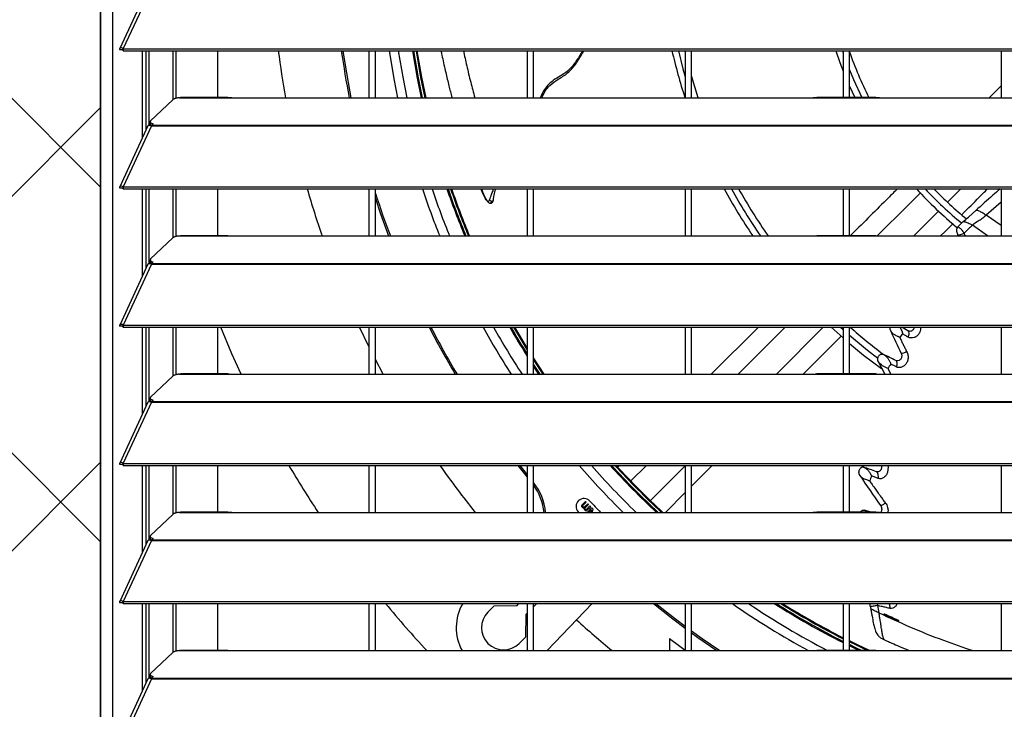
# Model space of a CAD drawing. Header units: millimetres. Extents: x 0 to 39025, y -31299 to 8400.
# Tile 141 of 206: x 6578 to 6890, y 6716 to 6934. Entities that reach past the tile are written whole.
import ezdxf

# ---------------------------------------------------------------- set-up
doc = ezdxf.new("R2010")
doc.units = ezdxf.units.MM
doc.layers.add('ODMIKI funkcionalni', color=253, linetype='Continuous')
doc.layers.add('ODMIKI varnostni', color=252, linetype='Continuous')

# ---------------------------------------------------------------- blocks, each defined once
blk = doc.blocks.new('Adapt 2 S (spredaj)')
at = {"linetype": 'Continuous', "lineweight": 25}
for p, q in [((0, 16.6), (0, 885.35)), ((3.9, 16.6), (3.9, 886.03)), ((14.94, 477.2), (6.04, 457.91)), ((16.11, 477.21), (7.19, 457.89)), ((6.87, 457.52), (6.11, 457.52)), ((7.19, 457.89), (7.21, 457.88)), ((7.19, 457.24), (7.19, 457.89)), ((7.19, 457.24), (7.21, 457.23)), ((7.21, 457.88), (1142.79, 457.88)), ((7.21, 457.23), (7.21, 457.88)), ((7.21, 457.23), (1142.79, 457.23)), ((13.29, 429.86), (13.29, 457.23)), ((14.38, 432.24), (14.38, 457.23)), ((15.34, 433.64), (15.34, 457.23)), ((23.01, 441.85), (23.01, 457.23)), ((23.96, 442.2), (23.96, 457.23)), ((37, 457.23), (37, 442.43)), ((85, 442.35), (85, 457.23)), ((87, 442.35), (87, 457.23)), ((135, 457.23), (135, 442.35)), ((137, 442.35), (137, 457.23)), ((185, 457.23), (185, 442.35)), ((187, 442.35), (187, 457.23)), ((234.78, 457.23), (235, 456.59)), ((235, 457.23), (235, 442.43)), ((237, 442.43), (237, 457.23)), ((285, 457.23), (285, 442.35)), ((189.15, 442.35), (187, 449.27)), ((237, 446.03), (238.67, 442.43)), ((285, 446.17), (281.16, 442.35)), ((22.84, 441.73), (15.84, 435.08)), ((25, 442.35), (25.28, 442.4)), ((25, 442.35), (42, 442.35)), ((40.31, 442.43), (25.28, 442.43)), ((42, 442.35), (225, 442.35)), ((225, 442.35), (247, 442.35)), ((245.31, 442.43), (226.65, 442.43)), ((247, 442.35), (818, 442.35)), ((14.94, 433.45), (6.04, 414.16)), ((16.11, 433.46), (7.19, 414.14)), ((15.62, 433.64), (15.79, 433.81)), ((15.7, 434.8), (15.7, 434.04)), ((16.11, 433.47), (16.11, 433.46)), ((16.11, 433.46), (16.21, 433.46)), ((16.19, 433.46), (16.21, 433.49)), ((16.21, 433.68), (16.67, 434.11)), ((16.21, 433.68), (1133.33, 433.68)), ((16.21, 433.46), (16.21, 433.68)), ((16.21, 433.46), (1133.33, 433.46)), ((6.87, 413.77), (6.11, 413.77)), ((7.19, 414.14), (7.21, 414.13)), ((7.19, 413.49), (7.19, 414.14)), ((7.19, 413.49), (7.21, 413.48)), ((7.21, 414.13), (1142.79, 414.13)), ((7.21, 413.48), (7.21, 414.13)), ((7.21, 413.48), (1142.79, 413.48)), ((13.29, 386.11), (13.29, 413.48)), ((14.38, 388.49), (14.38, 413.48)), ((15.34, 389.89), (15.34, 413.48)), ((23.01, 398.1), (23.01, 413.48)), ((23.96, 398.45), (23.96, 413.48)), ((37, 413.48), (37, 398.68)), ((85, 398.6), (85, 413.48)), ((87, 398.6), (87, 413.48)), ((135, 413.48), (135, 398.6)), ((137, 398.6), (137, 413.48)), ((185, 413.48), (185, 398.6)), ((187, 398.6), (187, 413.48)), ((235, 413.48), (235, 398.68)), ((237, 398.68), (237, 413.48)), ((272.19, 413.48), (268.06, 409.34)), ((285, 413.48), (285, 398.6)), ((124.27, 410.05), (124.12, 409.56)), ((285, 409.35), (280.22, 405.16)), ((265.19, 406.45), (257.37, 398.6)), ((277.03, 406.68), (274.8, 404.66)), ((285, 401.88), (280.22, 405.16)), ((280.71, 398.6), (275.89, 401.99)), ((271.41, 398.6), (271.27, 398.97)), ((273.65, 398.6), (273.3, 399.48)), ((22.84, 397.98), (15.84, 391.33)), ((25, 398.6), (25.28, 398.65)), ((25, 398.6), (42, 398.6)), ((40.31, 398.68), (25.28, 398.68)), ((42, 398.6), (225, 398.6)), ((225, 398.6), (247, 398.6)), ((245.31, 398.68), (226.65, 398.68)), ((247, 398.6), (818, 398.6)), ((14.94, 389.7), (6.04, 370.41)), ((16.11, 389.71), (7.19, 370.39)), ((15.62, 389.89), (15.79, 390.06)), ((15.7, 391.05), (15.7, 390.29)), ((16.11, 389.72), (16.11, 389.71)), ((16.11, 389.71), (16.21, 389.71)), ((16.19, 389.71), (16.21, 389.74)), ((16.21, 389.93), (16.67, 390.36)), ((16.21, 389.93), (1133.33, 389.93)), ((16.21, 389.71), (16.21, 389.93)), ((16.21, 389.71), (1133.33, 389.71)), ((6.87, 370.02), (6.11, 370.02)), ((7.19, 369.74), (7.19, 370.39)), ((7.19, 370.39), (7.21, 370.38)), ((7.19, 369.74), (7.21, 369.73)), ((7.21, 369.73), (7.21, 370.38)), ((7.21, 370.38), (1142.79, 370.38)), ((7.21, 369.73), (1142.79, 369.73)), ((13.29, 342.36), (13.29, 369.73)), ((14.38, 344.74), (14.38, 369.73)), ((15.34, 346.14), (15.34, 369.73)), ((23.01, 354.35), (23.01, 369.73)), ((23.96, 354.7), (23.96, 369.73)), ((37, 369.73), (37, 354.93)), ((85, 363.41), (81.92, 369.73)), ((85, 354.85), (85, 369.73)), ((87, 354.85), (87, 369.73)), ((135, 362.62), (130.73, 369.73)), ((135, 363.18), (131.07, 369.73)), ((135, 369.73), (135, 354.85)), ((137, 354.85), (137, 369.73)), ((185, 369.73), (185, 354.85)), ((187, 354.85), (187, 369.73)), ((208.16, 369.73), (193.22, 354.85)), ((216.66, 369.73), (201.72, 354.85)), ((213.86, 354.85), (228.69, 369.73)), ((231.22, 369.73), (235, 366.31)), ((234.17, 369.73), (235, 368.99)), ((235, 369.73), (235, 354.93)), ((237, 354.93), (237, 369.73)), ((255.51, 368.57), (253.52, 369.73)), ((255.84, 368.44), (255.58, 368.51)), ((285, 369.73), (285, 354.85)), ((222.33, 354.85), (234.34, 366.9)), ((89.47, 354.85), (87, 359.49)), ((140.39, 354.85), (137, 360)), ((140.04, 354.85), (137, 359.46)), ((246.12, 358.82), (248.14, 354.85)), ((139.12, 354.85), (137, 358.06)), ((138.71, 354.85), (137, 357.43)), ((249.13, 356.6), (250.06, 354.85)), ((22.84, 354.23), (15.84, 347.58)), ((25, 354.85), (25.28, 354.9)), ((25, 354.85), (42, 354.85)), ((40.31, 354.93), (25.28, 354.93)), ((42, 354.85), (225, 354.85)), ((225, 354.85), (247, 354.85)), ((245.31, 354.93), (226.65, 354.93)), ((247, 354.85), (818, 354.85)), ((14.94, 345.95), (6.04, 326.66)), ((16.11, 345.96), (7.19, 326.64)), ((15.62, 346.14), (15.79, 346.31)), ((15.7, 347.3), (15.7, 346.54)), ((16.11, 345.97), (16.11, 345.96)), ((16.11, 345.96), (16.21, 345.96)), ((16.19, 345.96), (16.21, 345.99)), ((16.21, 346.18), (16.67, 346.61)), ((16.21, 346.18), (1133.33, 346.18)), ((16.21, 345.96), (16.21, 346.18)), ((16.21, 345.96), (1133.33, 345.96)), ((6.87, 326.27), (6.11, 326.27)), ((7.19, 326.64), (7.21, 326.63)), ((7.19, 325.99), (7.19, 326.64)), ((7.19, 325.99), (7.21, 325.98)), ((7.21, 326.63), (1142.79, 326.63)), ((7.21, 325.98), (7.21, 326.63)), ((7.21, 325.98), (1142.79, 325.98)), ((13.29, 298.61), (13.29, 325.98)), ((14.38, 300.99), (14.38, 325.98)), ((15.34, 302.39), (15.34, 325.98)), ((23.01, 310.6), (23.01, 325.98)), ((23.96, 310.95), (23.96, 325.98)), ((37, 325.98), (37, 311.18)), ((85, 311.1), (85, 325.98)), ((87, 311.1), (87, 325.98)), ((132, 325.98), (135, 322.22)), ((132.64, 325.98), (135, 323.02)), ((135, 325.98), (135, 311.1)), ((137, 311.1), (137, 325.98)), ((164.25, 325.98), (163.68, 325.42)), ((172.75, 325.98), (167.79, 321.05)), ((174, 314.84), (185, 325.88)), ((185, 325.98), (185, 311.1)), ((187, 311.1), (187, 325.98)), ((187, 319.39), (193.57, 325.98)), ((235, 325.98), (235, 311.18)), ((237, 311.18), (237, 325.98)), ((285, 325.98), (285, 311.1)), ((178.74, 311.1), (185, 317.38)), ((152.39, 313.5), (152.24, 313.19)), ((152.24, 313.19), (152.24, 313.01)), ((152.24, 313.01), (152.32, 312.83)), ((152.32, 312.83), (152.5, 312.65)), ((153.49, 314.57), (152.39, 313.5)), ((152.5, 312.65), (152.67, 312.56)), ((152.55, 313.05), (152.56, 313.14)), ((152.59, 312.92), (152.55, 313.05)), ((152.56, 313.14), (152.6, 313.28)), ((152.72, 312.79), (152.59, 312.92)), ((152.6, 313.28), (153.71, 314.34)), ((152.67, 312.56), (152.94, 312.56)), ((152.86, 312.74), (152.72, 312.79)), ((152.95, 312.74), (152.86, 312.74)), ((152.94, 312.56), (152.93, 312.29)), ((152.93, 312.29), (153.02, 312.11)), ((153.08, 312.78), (152.95, 312.74)), ((153.02, 312.11), (153.19, 311.93)), ((154.18, 313.85), (153.08, 312.78)), ((153.19, 311.93), (153.37, 311.84)), ((153.25, 312.42), (153.3, 312.56)), ((153.25, 312.34), (153.25, 312.42)), ((153.29, 312.2), (153.25, 312.34)), ((153.38, 312.11), (153.29, 312.2)), ((153.3, 312.56), (154.4, 313.62)), ((153.37, 311.84), (153.55, 311.84)), ((153.55, 312.02), (153.38, 312.11)), ((153.55, 311.84), (153.41, 311.71)), ((153.41, 311.71), (153.63, 311.48)), ((153.71, 314.34), (153.49, 314.57)), ((153.73, 312.02), (153.55, 312.02)), ((153.63, 311.48), (155.1, 312.9)), ((154.88, 313.13), (153.73, 312.02)), ((155.44, 312.54), (153.95, 311.1)), ((154.4, 313.62), (154.18, 313.85)), ((154.49, 311.1), (155.38, 311.96)), ((155.1, 312.9), (154.88, 313.13)), ((155.38, 311.96), (155.16, 311.1)), ((155.83, 312.14), (155.44, 312.54)), ((155.55, 311.1), (155.83, 312.14)), ((243.81, 311.18), (241.75, 311.82)), ((22.84, 310.48), (15.84, 303.83)), ((25, 311.1), (25.28, 311.15)), ((25, 311.1), (42, 311.1)), ((40.31, 311.18), (25.28, 311.18)), ((42, 311.1), (225, 311.1)), ((151.15, 311.29), (151.32, 311.1)), ((225, 311.1), (247, 311.1)), ((245.31, 311.18), (226.65, 311.18)), ((247, 311.1), (818, 311.1)), ((15.62, 302.39), (15.79, 302.56)), ((15.7, 303.55), (15.7, 302.79)), ((16.21, 302.43), (16.67, 302.86)), ((16.21, 302.43), (1133.33, 302.43)), ((16.21, 302.21), (16.21, 302.43)), ((14.94, 302.2), (6.04, 282.91)), ((16.11, 302.21), (7.19, 282.89)), ((16.11, 302.22), (16.11, 302.21)), ((16.11, 302.21), (16.21, 302.21)), ((16.19, 302.21), (16.21, 302.24)), ((16.21, 302.21), (1133.33, 302.21)), ((6.87, 282.52), (6.11, 282.52)), ((7.19, 282.24), (7.19, 282.89)), ((7.19, 282.89), (7.21, 282.88)), ((7.19, 282.24), (7.21, 282.23)), ((7.21, 282.23), (7.21, 282.88)), ((7.21, 282.88), (1142.79, 282.88)), ((7.21, 282.23), (1142.79, 282.23)), ((13.29, 254.86), (13.29, 282.23)), ((14.38, 257.24), (14.38, 282.23)), ((15.34, 258.64), (15.34, 282.23)), ((23.01, 266.85), (23.01, 282.23)), ((23.96, 267.2), (23.96, 282.23)), ((37, 282.23), (37, 267.43)), ((85, 267.35), (85, 282.23)), ((87, 267.35), (87, 282.23)), ((122.58, 279.53), (124.58, 281.53)), ((124.58, 281.53), (131.78, 281.65)), ((131.78, 281.65), (132.36, 282.23)), ((135, 282.23), (135, 267.35)), ((137, 267.35), (137, 282.23)), ((138.01, 282.23), (137, 281.22)), ((155.55, 282.23), (141.36, 267.35)), ((185, 282.23), (185, 267.35)), ((187, 267.35), (187, 282.23)), ((235, 282.23), (235, 267.43)), ((237, 267.43), (237, 282.23)), ((245.81, 282.23), (245.91, 281.61)), ((285, 282.23), (285, 267.35)), ((134.6, 278.83), (134.48, 271.63)), ((135, 279.22), (134.6, 278.83)), ((248.05, 278.76), (247.94, 278.64)), ((248.15, 278.85), (248.08, 278.91)), ((134.48, 271.63), (132.48, 269.63)), ((179.99, 271.14), (180.05, 267.35)), ((22.84, 266.73), (15.84, 260.08)), ((25, 267.35), (25.28, 267.4)), ((25, 267.35), (42, 267.35)), ((40.31, 267.43), (25.28, 267.43)), ((42, 267.35), (225, 267.35)), ((225, 267.35), (247, 267.35)), ((245.31, 267.43), (226.65, 267.43)), ((247, 267.35), (818, 267.35)), ((15.62, 258.64), (15.79, 258.81)), ((15.7, 259.8), (15.7, 259.04)), ((16.21, 258.68), (16.67, 259.11)), ((16.21, 258.68), (1133.33, 258.68)), ((16.21, 258.46), (16.21, 258.68)), ((14.94, 258.45), (6.04, 239.16)), ((16.11, 258.46), (7.19, 239.14)), ((16.11, 258.47), (16.11, 258.46)), ((16.11, 258.46), (16.21, 258.46)), ((16.19, 258.46), (16.21, 258.49)), ((16.21, 258.46), (1133.33, 258.46))]:
    blk.add_line(p, q, dxfattribs=at)
at = {"linetype": 'Continuous', "lineweight": 25, "flags": 128}
for points in [[(76.69, 457.23), (77.37, 452.65), (79.2, 442.35), (79.2, 442.35)], [(94.06, 442.35), (92.98, 447.79), (91.39, 457.23)], [(97.02, 442.35), (95.83, 448.32), (94.32, 457.23)], [(101.56, 442.35), (100.3, 448.59), (98.82, 457.23)], [(101.91, 442.35), (100.63, 448.65), (99.16, 457.23)], [(102.69, 442.35), (101.38, 448.79), (99.94, 457.23)], [(102.99, 442.35), (101.67, 448.85), (100.23, 457.23)], [(182.87, 457.23), (184.29, 451.55), (185, 448.99)], [(185, 456.93), (184.96, 457.09), (184.93, 457.23)], [(232.67, 457.23), (233.98, 453.48), (235, 450.81)], [(237, 451.19), (238.27, 448.13), (240.9, 442.43)], [(15.84, 435.08), (15.74, 434.95), (15.7, 434.82), (15.72, 434.69), (15.79, 434.56), (15.93, 434.44), (16.13, 434.32), (16.37, 434.21), (16.67, 434.11)], [(259.5, 412.34), (259.33, 412.17), (253.52, 406.39), (247.78, 400.67), (245.75, 398.66)], [(268.06, 409.34), (268.62, 409.89), (272.19, 413.48)], [(87, 410.45), (88.61, 405.64), (91.16, 398.6)], [(257.38, 398.6), (257.62, 398.85), (262.98, 404.22), (265.19, 406.45)], [(265.84, 398.6), (267.25, 400.02), (269.79, 402.56)], [(15.84, 391.33), (15.74, 391.2), (15.7, 391.07), (15.72, 390.94), (15.79, 390.81), (15.93, 390.69), (16.13, 390.57), (16.37, 390.46), (16.67, 390.36)], [(44.48, 354.85), (41.57, 361.32), (38.02, 369.73)], [(237, 367.22), (242.72, 362.47), (245.95, 359.96)], [(237, 364.59), (241.48, 360.9), (247.12, 356.6)], [(15.84, 347.58), (15.74, 347.45), (15.7, 347.32), (15.72, 347.19), (15.79, 347.06), (15.93, 346.94), (16.13, 346.82), (16.37, 346.71), (16.67, 346.61)], [(15.84, 303.83), (15.74, 303.7), (15.7, 303.57), (15.72, 303.44), (15.79, 303.31), (15.93, 303.19), (16.13, 303.07), (16.37, 302.96), (16.67, 302.86)], [(174.95, 282.23), (181.12, 277.36), (185, 274.43)], [(175.74, 282.23), (181.94, 277.36), (185, 275.06)], [(179.99, 271.14), (183.27, 268.71), (185, 267.46)], [(187, 273.59), (190.37, 271.17), (195.94, 267.35)], [(187, 272.97), (189.01, 271.52), (195.04, 267.35)], [(243.31, 267.43), (239.51, 269.22), (237, 270.44)], [(242.61, 267.43), (239.38, 268.96), (237, 270.12)], [(240.81, 267.43), (239.05, 268.27), (237, 269.27)], [(240.02, 267.43), (238.9, 267.96), (237, 268.89)], [(15.84, 260.08), (15.74, 259.95), (15.7, 259.82), (15.72, 259.69), (15.79, 259.56), (15.93, 259.44), (16.13, 259.32), (16.37, 259.21), (16.67, 259.11)]]:
    blk.add_lwpolyline(points, dxfattribs=at)
at = {"linetype": 'Continuous', "lineweight": 25}
for centre, radius, start, end in [((348.5, 495.55), 294.78, 187.4687, 190.3974), ((348.5, 495.55), 275, 188.0092, 191.1545), ((348.5, 495.55), 172, 192.8717, 198.0172), ((348.5, 495.55), 118, 199.1059, 206.7555), ((16.41, 434.23), 0.743, 194.938, 255.8416), ((348.5, 495.55), 294.78, 196.1648, 199.2015), ((348.5, 495.55), 274.5, 197.7038, 200.6824), ((348.5, 495.55), 259.95, 198.4034, 201.8984), ((348.5, 495.55), 257.05, 198.6184, 202.1583), ((348.5, 495.55), 252.6, 198.9585, 202.5695), ((348.5, 495.55), 252.26, 198.985, 202.6015), ((348.5, 495.55), 251.5, 199.0448, 202.674), ((348.5, 495.55), 251.21, 199.0678, 202.7018), ((348.5, 495.55), 172, 208.4981, 214.3095), ((348.5, 495.55), 170, 208.8647, 214.7707), ((348.5, 495.55), 168, 209.2414, 215.2457), ((348.5, 495.55), 122, 222.2739, 230.6506), ((348.5, 495.55), 120, 223.1481, 230.7258), ((348.5, 495.55), 118, 224.0653, 230.8867), ((16.41, 390.48), 0.743, 194.938, 255.8416), ((348.5, 495.55), 275, 207.2268, 210.7729), ((348.5, 495.55), 274.5, 207.2805, 210.8351), ((348.5, 495.55), 259.95, 208.9476, 212.7699), ((348.5, 495.55), 257.05, 209.3055, 213.1866), ((348.5, 495.55), 252.6, 209.873, 212.3066), ((348.5, 495.55), 252.26, 209.9173, 212.1845), ((348.5, 495.55), 168, 228.493, 233.0995), ((16.41, 346.73), 0.743, 194.938, 255.8416), ((348.5, 495.55), 335, 210.4089, 213.408), ((348.5, 495.55), 294.78, 215.1161, 218.7355), ((348.5, 495.55), 259.95, 220.7163, 225.2), ((348.5, 495.55), 257.05, 221.2745, 225.8542), ((348.5, 495.55), 252.6, 222.1657, 226.903), ((348.5, 495.55), 252.26, 222.2355, 226.9854), ((348.5, 495.55), 251.5, 222.3937, 227.1723), ((348.5, 495.55), 251.21, 222.4545, 227.2442), ((122.92, 309.35), 18, 5.5862, 38.5507), ((122.92, 309.35), 17.5, 5.7464, 36.4475), ((152.98, 312.99), 2.5, 43.0355, 223.0355), ((348.5, 495.55), 265, 223.0355, 224.11), ((16.41, 302.98), 0.743, 194.938, 255.8416), ((348.5, 495.55), 335, 219.551, 222.937), ((127.53, 274.58), 15, 149.3161, 208.8123), ((348.5, 495.55), 259.95, 235.1467, 241.387), ((348.5, 495.55), 257.05, 236.0853, 242.5566), ((348.5, 495.55), 252.6, 237.6155, 243.2998), ((348.5, 495.55), 252.26, 237.7372, 243.2611), ((348.5, 495.55), 251.5, 238.014, 243.1733), ((348.5, 495.55), 251.21, 238.1208, 243.1396), ((127.53, 274.58), 7, 135, 315), ((348.5, 495.55), 294.78, 227.8332, 230.7274), ((16.41, 259.23), 0.743, 194.938, 255.8416)]:
    blk.add_arc(centre, radius, start, end, dxfattribs=at)
for points, knots in [([(7.19, 457.89), (7, 458), (6.81, 458.07), (6.47, 458.13), (6.33, 458.12), (6.11, 458.02), (6.04, 457.94), (6, 457.75), (6.03, 457.63), (6.11, 457.52)], [0, 0, 0, 0, 0.25, 0.25, 0.5, 0.5, 0.75, 0.75, 1, 1, 1, 1]), ([(7.19, 457.24), (7.11, 457.33), (7.04, 457.41), (6.91, 457.51), (6.85, 457.55), (6.78, 457.58), (6.76, 457.58), (6.78, 457.56), (6.81, 457.54), (6.87, 457.52)], [0, 0, 0, 0, 0.25, 0.25, 0.5, 0.5, 0.75, 0.75, 1, 1, 1, 1]), ([(107.73, 457.23), (107.82, 456.78), (108.23, 454.67), (109.03, 451.14), (110.05, 446.81), (110.77, 443.95), (111.15, 442.52), (111.2, 442.35)], [0, 0, 0, 0, 0.091957, 0.422531, 0.711036, 0.965011, 1, 1, 1, 1]), ([(114.83, 457.23), (115.17, 455.65), (115.89, 452.32), (117.07, 447.35), (117.99, 443.99), (118.43, 442.35)], [0, 0, 0, 0, 0.318765, 0.669053, 1, 1, 1, 1]), ([(152.52, 457.23), (152.23, 456.73), (151.37, 455.26), (149.93, 452.98), (147.86, 450.75), (145.51, 449.23), (143.41, 448), (141.7, 446.6), (140.4, 444.95), (139.62, 443.47), (139.25, 442.55), (139.16, 442.35)], [0, 0, 0, 0, 0.086932, 0.251725, 0.398282, 0.531571, 0.660698, 0.754075, 0.854682, 0.967523, 1, 1, 1, 1]), ([(139.6, 442.35), (139.94, 443.06), (140.62, 444.48), (142.31, 446.56), (144.88, 448.28), (147.98, 450.09), (150.49, 452.99), (151.96, 455.51), (152.8, 456.93), (152.98, 457.23)], [0, 0, 0, 0, 0.115709, 0.231553, 0.390003, 0.56712, 0.755354, 0.948176, 1, 1, 1, 1]), ([(25, 442.35), (24.95, 442.35), (24.85, 442.34), (24.7, 442.32), (24.56, 442.31), (24.42, 442.29), (24.21, 442.26), (23.95, 442.21), (23.65, 442.13), (23.39, 442.05), (23.18, 441.96), (23.03, 441.88), (22.92, 441.81), (22.87, 441.76), (22.84, 441.73)], [0, 0, 0, 0, 0.05012, 0.100056, 0.149941, 0.199906, 0.250083, 0.374963, 0.500023, 0.624903, 0.749964, 0.833371, 0.916513, 1, 1, 1, 1]), ([(40.31, 442.41), (40.48, 442.41), (41, 442.41), (41.6, 442.37), (42, 442.35)], [0, 0, 0, 0, 0.333156, 1, 1, 1, 1]), ([(225, 442.35), (225.39, 442.37), (225.98, 442.41), (226.48, 442.41), (226.65, 442.41)], [0, 0, 0, 0, 0.650514, 1, 1, 1, 1]), ([(245.31, 442.41), (245.48, 442.41), (246, 442.41), (246.6, 442.37), (247, 442.35)], [0, 0, 0, 0, 0.333156, 1, 1, 1, 1]), ([(14.96, 433.44), (15.01, 433.51), (15.1, 433.67), (15.54, 433.72), (15.92, 433.55), (16.11, 433.47)], [0, 0, 0, 0, 0.280914, 0.640457, 1, 1, 1, 1]), ([(7.19, 414.14), (7, 414.25), (6.81, 414.32), (6.47, 414.38), (6.33, 414.37), (6.11, 414.27), (6.04, 414.19), (6, 414), (6.03, 413.88), (6.11, 413.77)], [0, 0, 0, 0, 0.25, 0.25, 0.5, 0.5, 0.75, 0.75, 1, 1, 1, 1]), ([(7.19, 413.49), (7.11, 413.58), (7.04, 413.66), (6.91, 413.76), (6.85, 413.8), (6.78, 413.83), (6.76, 413.83), (6.78, 413.81), (6.81, 413.79), (6.87, 413.77)], [0, 0, 0, 0, 0.25, 0.25, 0.5, 0.5, 0.75, 0.75, 1, 1, 1, 1]), ([(123.1, 410.03), (123.03, 409.86), (122.92, 409.63), (122.71, 409.52), (122.55, 409.54), (122.38, 409.63), (122.12, 409.87), (121.79, 410.37), (121.38, 411.17), (120.91, 412.23), (120.61, 413.03), (120.43, 413.48)], [0, 0, 0, 0, 0.132169, 0.190426, 0.246312, 0.302042, 0.35951, 0.484599, 0.628089, 0.788138, 1, 1, 1, 1]), ([(120.49, 413.48), (120.64, 413.1), (121.03, 412.1), (121.69, 410.65), (122.39, 409.58), (122.94, 409.07), (123.18, 408.99), (123.29, 408.95)], [0, 0, 0, 0, 0.2045689, 0.5244955, 0.7894311, 0.9010186, 1, 1, 1, 1]), ([(123.1, 410.03), (123.2, 410.29), (123.39, 410.84), (123.76, 411.84), (124.09, 412.72), (124.31, 413.33), (124.37, 413.48)], [0, 0, 0, 0, 0.2646645, 0.5395794, 0.8804423, 1, 1, 1, 1]), ([(124.29, 410.15), (124.35, 410.47), (124.5, 411.31), (124.76, 412.46), (124.99, 413.31), (125.04, 413.48)], [0, 0, 0, 0, 0.333155, 0.867446, 1, 1, 1, 1]), ([(252.15, 413.48), (251.2, 412.55), (248.34, 409.7), (243.56, 404.93), (239.54, 400.94), (237.44, 398.85), (237.27, 398.68)], [0, 0, 0, 0, 0.190192, 0.576556, 0.965793, 1, 1, 1, 1]), ([(272.6, 405.39), (272.7, 405.49), (274.51, 407.31), (277.2, 410.01), (279.78, 412.61), (280.66, 413.48)], [0, 0, 0, 0, 0.036054, 0.674592, 1, 1, 1, 1]), ([(284.64, 413.48), (283.88, 412.82), (281.31, 410.58), (278.78, 408.27), (277, 406.64)], [0, 0, 0, 0, 0.29644, 1, 1, 1, 1]), ([(123.71, 409.54), (123.61, 409.55), (123.5, 409.59), (123.29, 409.76), (123.19, 409.88), (123.1, 410.03)], [0, 0, 0, 0, 0.5, 0.5, 1, 1, 1, 1]), ([(123.31, 408.95), (123.39, 408.94), (123.56, 408.94), (123.8, 409.04), (124.02, 409.27), (124.11, 409.5), (124.16, 409.64)], [0, 0, 0, 0, 0.197378, 0.410996, 0.671259, 1, 1, 1, 1]), ([(123.71, 409.54), (123.65, 409.35), (123.57, 409.07), (123.41, 408.94), (123.34, 408.96), (123.31, 408.96)], [0, 0, 0, 0, 0.604216, 0.867227, 1, 1, 1, 1]), ([(275.89, 401.99), (276.47, 402.59), (277.26, 403.08), (278.45, 403.82), (278.85, 404.06), (279.58, 404.58), (279.92, 404.86), (280.22, 405.16)], [0, 0, 0, 0, 0.5, 0.5, 0.75, 0.75, 1, 1, 1, 1]), ([(280.22, 405.16), (280.06, 405.28), (279.74, 405.51), (279.17, 405.86), (278.6, 406.18), (278.04, 406.45), (277.55, 406.64), (277.19, 406.71), (277.02, 406.7), (277, 406.65), (277, 406.64)], [0, 0, 0, 0, 0.159625, 0.31396, 0.4601, 0.596562, 0.726227, 0.854599, 0.988074, 1, 1, 1, 1]), ([(273.04, 403.18), (273.58, 403.63), (274.2, 404.15), (274.83, 404.69), (274.9, 404.75)], [0, 0, 0, 0, 0.8784, 1, 1, 1, 1]), ([(273.04, 403.18), (273.5, 403.12), (274.02, 402.97), (275.02, 402.55), (275.5, 402.28), (275.89, 401.99)], [0, 0, 0, 0, 0.5, 0.5, 1, 1, 1, 1]), ([(275.89, 401.99), (275.6, 401.72), (275.03, 401.17), (274.17, 400.34), (273.59, 399.77), (273.3, 399.48)], [0, 0, 0, 0, 0.327319, 0.660644, 1, 1, 1, 1]), ([(271.3, 401.44), (271.28, 401.41), (271.22, 401.35), (271.15, 401.26), (271.08, 401.16), (271.03, 401.07), (270.98, 400.98), (270.94, 400.89), (270.91, 400.8), (270.89, 400.71), (270.87, 400.63), (270.86, 400.55), (270.85, 400.47), (270.85, 400.4), (270.85, 400.33), (270.85, 400.27), (270.86, 400.21), (270.86, 400.16), (270.87, 400.11), (270.88, 400.07), (270.89, 400.03), (270.89, 400), (270.9, 399.96), (270.91, 399.93), (270.94, 399.88), (270.96, 399.81), (271, 399.7), (271.06, 399.53), (271.15, 399.28), (271.23, 399.08), (271.27, 398.97)], [0, 0, 0, 0, 0.046593, 0.090552, 0.132049, 0.171264, 0.208382, 0.243579, 0.277009, 0.308788, 0.338996, 0.367687, 0.394888, 0.420609, 0.444846, 0.467584, 0.488799, 0.508464, 0.526547, 0.543013, 0.557828, 0.570958, 0.582371, 0.597313, 0.614025, 0.638909, 0.681893, 0.753532, 0.86023, 1, 1, 1, 1]), ([(271.27, 398.97), (271.45, 398.93), (271.79, 398.96), (272.55, 399.15), (272.97, 399.31), (273.3, 399.48)], [0, 0, 0, 0, 0.5, 0.5, 1, 1, 1, 1]), ([(273.3, 399.48), (273.28, 399.51), (273.23, 399.59), (273.14, 399.72), (273, 399.91), (272.83, 400.16), (272.6, 400.45), (272.34, 400.73), (272.08, 400.96), (271.87, 401.13), (271.67, 401.26), (271.48, 401.36), (271.36, 401.41), (271.3, 401.44)], [0, 0, 0, 0, 0.039368, 0.102577, 0.18839, 0.295653, 0.423657, 0.572471, 0.677713, 0.7728, 0.857648, 0.933217, 1, 1, 1, 1]), ([(25, 398.6), (24.95, 398.6), (24.85, 398.59), (24.7, 398.57), (24.56, 398.56), (24.42, 398.54), (24.21, 398.51), (23.95, 398.46), (23.65, 398.38), (23.39, 398.3), (23.18, 398.21), (23.03, 398.13), (22.92, 398.06), (22.87, 398.01), (22.84, 397.98)], [0, 0, 0, 0, 0.05012, 0.100056, 0.149941, 0.199906, 0.250083, 0.374963, 0.500023, 0.624903, 0.749964, 0.833371, 0.916513, 1, 1, 1, 1]), ([(40.31, 398.66), (40.48, 398.66), (41, 398.66), (41.6, 398.62), (42, 398.6)], [0, 0, 0, 0, 0.333156, 1, 1, 1, 1]), ([(225, 398.6), (225.39, 398.62), (225.98, 398.66), (226.48, 398.66), (226.65, 398.66)], [0, 0, 0, 0, 0.650514, 1, 1, 1, 1]), ([(245.31, 398.66), (245.48, 398.66), (246, 398.66), (246.6, 398.62), (247, 398.6)], [0, 0, 0, 0, 0.333156, 1, 1, 1, 1]), ([(14.96, 389.69), (15.01, 389.76), (15.1, 389.92), (15.54, 389.97), (15.92, 389.8), (16.11, 389.72)], [0, 0, 0, 0, 0.280914, 0.640457, 1, 1, 1, 1]), ([(7.19, 370.39), (7, 370.5), (6.81, 370.57), (6.47, 370.63), (6.33, 370.62), (6.11, 370.52), (6.04, 370.44), (6, 370.25), (6.03, 370.13), (6.11, 370.02)], [0, 0, 0, 0, 0.25, 0.25, 0.5, 0.5, 0.75, 0.75, 1, 1, 1, 1]), ([(7.19, 369.74), (7.11, 369.83), (7.04, 369.91), (6.91, 370.01), (6.85, 370.05), (6.78, 370.08), (6.76, 370.08), (6.78, 370.06), (6.81, 370.04), (6.87, 370.02)], [0, 0, 0, 0, 0.25, 0.25, 0.5, 0.5, 0.75, 0.75, 1, 1, 1, 1]), ([(250.05, 368.56), (250, 368.7), (249.9, 368.99), (249.88, 369.41), (249.95, 369.65), (249.98, 369.73)], [0, 0, 0, 0, 0.3855601, 0.7749455, 1, 1, 1, 1]), ([(252.9, 366.51), (252.86, 366.53), (252.77, 366.57), (252.63, 366.64), (252.47, 366.71), (252.31, 366.79), (251.99, 366.93), (251.65, 367.09), (251.25, 367.32), (250.96, 367.52), (250.65, 367.77), (250.4, 368.04), (250.2, 368.3), (250.1, 368.48), (250.05, 368.56)], [0, 0, 0, 0, 0.047625, 0.09777, 0.150387, 0.205407, 0.262739, 0.451908, 0.514096, 0.630163, 0.735948, 0.832351, 0.920152, 1, 1, 1, 1]), ([(252.88, 369.73), (252.95, 369.65), (253.28, 369.22), (253.55, 368.57), (253.72, 367.94), (253.77, 367.74), (253.79, 367.66)], [0, 0, 0, 0, 0.139827, 0.713565, 0.894296, 1, 1, 1, 1]), ([(255.58, 366.54), (255.77, 367), (255.87, 367.44), (255.84, 368.16), (255.72, 368.44), (255.51, 368.57)], [0, 0, 0, 0, 0.5, 0.5, 1, 1, 1, 1]), ([(259.5, 369.73), (259.51, 369.61), (259.55, 369.17), (259.38, 368.4), (258.96, 367.54), (258.3, 366.82), (257.46, 366.37), (256.5, 366.23), (255.89, 366.44), (255.58, 366.54)], [0, 0, 0, 0, 0.054362, 0.192722, 0.332964, 0.484941, 0.648138, 0.821794, 1, 1, 1, 1]), ([(257.45, 369.73), (257.45, 369.68), (257.44, 369.46), (257.26, 369.09), (256.97, 368.72), (256.6, 368.49), (256.22, 368.38), (255.97, 368.42), (255.85, 368.44)], [0, 0, 0, 0, 0.057372, 0.254259, 0.447864, 0.637794, 0.82337, 1, 1, 1, 1]), ([(252.9, 366.51), (253.08, 366.13), (253.45, 365.38), (254, 364.25), (254.55, 363.13), (254.92, 362.38), (255.11, 362.01)], [0, 0, 0, 0, 0.251244, 0.501752, 0.751381, 1, 1, 1, 1]), ([(255.58, 366.54), (255.28, 366.73), (254.68, 367.1), (254.09, 367.47), (253.79, 367.66)], [0, 0, 0, 0, 0.496731, 1, 1, 1, 1]), ([(255.11, 362.01), (255.14, 361.96), (255.2, 361.85), (255.27, 361.68), (255.34, 361.51), (255.39, 361.33), (255.44, 361.16), (255.48, 360.98), (255.51, 360.8), (255.53, 360.61), (255.55, 360.42), (255.56, 360.08), (255.52, 359.59), (255.36, 358.98), (255.12, 358.45), (254.83, 358.01), (254.5, 357.65), (254.13, 357.36), (253.72, 357.14), (253.28, 356.99), (252.87, 356.94), (252.51, 356.96), (252.2, 357.01), (252, 357.07), (251.9, 357.11)], [0, 0, 0, 0, 0.023833, 0.047232, 0.070273, 0.093035, 0.115601, 0.138053, 0.160478, 0.182962, 0.205589, 0.228443, 0.305134, 0.38054, 0.458111, 0.520534, 0.583874, 0.65004, 0.717086, 0.786835, 0.857081, 0.904532, 0.952008, 1, 1, 1, 1]), ([(255.11, 362.01), (254.83, 361.81), (254.43, 361.62), (253.74, 361.38), (253.46, 361.34), (253.36, 361.4)], [0, 0, 0, 0, 0.5, 0.5, 1, 1, 1, 1]), ([(246.12, 358.82), (246.11, 358.85), (246.08, 358.92), (246.04, 359.01), (246.01, 359.12), (245.98, 359.26), (245.95, 359.44), (245.95, 359.68), (245.97, 359.91), (246.04, 360.23), (246.21, 360.61), (246.47, 360.91), (246.71, 361.08), (246.91, 361.18), (247.12, 361.23), (247.31, 361.24), (247.47, 361.22), (247.6, 361.18), (247.69, 361.15), (247.73, 361.13)], [0, 0, 0, 0, 0.02733, 0.054574, 0.081891, 0.109441, 0.165693, 0.221897, 0.28105, 0.340704, 0.464635, 0.594627, 0.66284, 0.730438, 0.797994, 0.866243, 0.911495, 0.955915, 1, 1, 1, 1]), ([(249.13, 356.6), (248.64, 356.88), (248.05, 357.15), (246.95, 357.86), (246.45, 358.29), (246.12, 358.82)], [0, 0, 0, 0, 0.5, 0.5, 1, 1, 1, 1]), ([(247.73, 361.13), (247.77, 361.1), (247.91, 361.03), (248.09, 360.91), (248.3, 360.75), (248.52, 360.58), (248.82, 360.29), (249.13, 359.94), (249.4, 359.55), (249.6, 359.2), (249.78, 358.83), (249.94, 358.45), (250.03, 358.2), (250.07, 358.07)], [0, 0, 0, 0, 0.037616, 0.115989, 0.164643, 0.236638, 0.325367, 0.482578, 0.584141, 0.686644, 0.790114, 0.894559, 1, 1, 1, 1]), ([(253.36, 361.4), (253.53, 361.06), (253.57, 360.67), (253.44, 359.97), (253.27, 359.66), (252.86, 359.24), (252.6, 359.11), (252.11, 359.04), (251.87, 359.08), (251.67, 359.18)], [0, 0, 0, 0, 0.25, 0.25, 0.5, 0.5, 0.75, 0.75, 1, 1, 1, 1]), ([(251.9, 357.11), (252.05, 357.57), (252.11, 358.03), (252.03, 358.77), (251.89, 359.05), (251.67, 359.18)], [0, 0, 0, 0, 0.5, 0.5, 1, 1, 1, 1]), ([(251.9, 357.11), (251.6, 357.27), (250.98, 357.59), (250.38, 357.91), (250.07, 358.07)], [0, 0, 0, 0, 0.494713, 1, 1, 1, 1]), ([(25, 354.85), (24.95, 354.85), (24.85, 354.84), (24.7, 354.82), (24.56, 354.81), (24.42, 354.79), (24.21, 354.76), (23.95, 354.71), (23.65, 354.63), (23.39, 354.55), (23.18, 354.46), (23.03, 354.38), (22.92, 354.31), (22.87, 354.26), (22.84, 354.23)], [0, 0, 0, 0, 0.05012, 0.100056, 0.149941, 0.199906, 0.250083, 0.374963, 0.500023, 0.624903, 0.749964, 0.833371, 0.916513, 1, 1, 1, 1]), ([(40.31, 354.91), (40.48, 354.91), (41, 354.91), (41.6, 354.87), (42, 354.85)], [0, 0, 0, 0, 0.333156, 1, 1, 1, 1]), ([(225, 354.85), (225.39, 354.87), (225.98, 354.91), (226.48, 354.91), (226.65, 354.91)], [0, 0, 0, 0, 0.650514, 1, 1, 1, 1]), ([(245.31, 354.91), (245.48, 354.91), (246, 354.91), (246.6, 354.87), (247, 354.85)], [0, 0, 0, 0, 0.333156, 1, 1, 1, 1]), ([(14.96, 345.94), (15.01, 346.01), (15.1, 346.17), (15.54, 346.22), (15.92, 346.05), (16.11, 345.97)], [0, 0, 0, 0, 0.2809136, 0.6404568, 1, 1, 1, 1]), ([(7.19, 326.64), (7, 326.75), (6.81, 326.82), (6.47, 326.88), (6.33, 326.87), (6.11, 326.77), (6.04, 326.69), (6, 326.5), (6.03, 326.38), (6.11, 326.27)], [0, 0, 0, 0, 0.25, 0.25, 0.5, 0.5, 0.75, 0.75, 1, 1, 1, 1]), ([(7.19, 325.99), (7.11, 326.08), (7.04, 326.16), (6.91, 326.26), (6.85, 326.3), (6.78, 326.33), (6.76, 326.33), (6.78, 326.31), (6.81, 326.29), (6.87, 326.27)], [0, 0, 0, 0, 0.25, 0.25, 0.5, 0.5, 0.75, 0.75, 1, 1, 1, 1]), ([(240.31, 322.75), (240.29, 322.79), (240.25, 322.85), (240.2, 322.95), (240.15, 323.06), (240.11, 323.17), (240.08, 323.29), (240.05, 323.4), (240.02, 323.57), (240, 323.78), (240.01, 324.05), (240.06, 324.32), (240.16, 324.68), (240.34, 324.99), (240.56, 325.23), (240.75, 325.36), (240.94, 325.45), (241.12, 325.49), (241.28, 325.49), (241.4, 325.47), (241.48, 325.45), (241.52, 325.43)], [0, 0, 0, 0, 0.029358, 0.05823, 0.086795, 0.115236, 0.143739, 0.172484, 0.201647, 0.263082, 0.324985, 0.394876, 0.465116, 0.607896, 0.677904, 0.746935, 0.814167, 0.880549, 0.921682, 0.961323, 1, 1, 1, 1]), ([(241.52, 325.43), (241.54, 325.42), (241.58, 325.4), (241.65, 325.37), (241.72, 325.33), (241.81, 325.28), (241.94, 325.2), (242.12, 325.09), (242.37, 324.9), (242.68, 324.63), (243.13, 324.16), (243.51, 323.62), (243.76, 323.12), (243.88, 322.88), (243.94, 322.74), (243.97, 322.66), (243.98, 322.62)], [0, 0, 0, 0, 0.018165, 0.038056, 0.059736, 0.082276, 0.120734, 0.175247, 0.245268, 0.370514, 0.496988, 0.753315, 0.88025, 0.929018, 0.966789, 1, 1, 1, 1]), ([(247.13, 325.98), (247.16, 325.79), (247.22, 325.4), (247.1, 324.85), (246.87, 324.42), (246.56, 324.11), (246.22, 323.94), (245.88, 323.88), (245.66, 323.94), (245.56, 323.97)], [0, 0, 0, 0, 0.164463, 0.32421, 0.478021, 0.622663, 0.757333, 0.882424, 1, 1, 1, 1]), ([(249.05, 325.98), (249.07, 325.92), (249.2, 325.54), (249.22, 324.76), (249.04, 323.71), (248.57, 322.76), (247.86, 322.06), (247, 321.68), (246.39, 321.76), (246.09, 321.8)], [0, 0, 0, 0, 0.0270181, 0.1749889, 0.3254667, 0.4931703, 0.6632076, 0.8329506, 1, 1, 1, 1]), ([(243.4, 321.04), (243.36, 321.05), (243.24, 321.1), (242.94, 321.21), (242.44, 321.38), (241.88, 321.59), (241.38, 321.85), (241.03, 322.07), (240.74, 322.3), (240.5, 322.52), (240.37, 322.68), (240.31, 322.75)], [0, 0, 0, 0, 0.0391084, 0.1369515, 0.2926116, 0.5044063, 0.6260217, 0.7362009, 0.8351111, 0.9229626, 1, 1, 1, 1]), ([(243.4, 321.04), (243.66, 320.67), (244.27, 319.79), (245.17, 318.52), (246.03, 317.32), (246.78, 316.27), (247.53, 315.23), (248.06, 314.5), (248.34, 314.12)], [0, 0, 0, 0, 0.158581, 0.380081, 0.550045, 0.682415, 0.833566, 1, 1, 1, 1]), ([(246.09, 321.8), (245.74, 321.93), (245.04, 322.21), (244.34, 322.48), (243.98, 322.62)], [0, 0, 0, 0, 0.490509, 1, 1, 1, 1]), ([(246.09, 321.8), (246.18, 322.29), (246.17, 322.76), (245.98, 323.52), (245.8, 323.82), (245.56, 323.97)], [0, 0, 0, 0, 0.5, 0.5, 1, 1, 1, 1]), ([(240.56, 311.18), (240.58, 311.24), (240.68, 311.46), (240.96, 311.71), (241.34, 311.89), (241.62, 311.84), (241.75, 311.82)], [0, 0, 0, 0, 0.110566, 0.428944, 0.724684, 1, 1, 1, 1]), ([(241.75, 311.82), (242.02, 311.69), (242.37, 311.51), (242.66, 311.24), (242.72, 311.18)], [0, 0, 0, 0, 0.781835, 1, 1, 1, 1]), ([(248.34, 314.12), (248.14, 313.88), (247.81, 313.62), (247.22, 313.29), (246.95, 313.22), (246.85, 313.3)], [0, 0, 0, 0, 0.5, 0.5, 1, 1, 1, 1]), ([(246.85, 313.3), (246.91, 313.21), (247.02, 313.04), (247.16, 312.65), (247.23, 312.14), (247.13, 311.58), (247, 311.23), (246.89, 311.11), (246.88, 311.11)], [0, 0, 0, 0, 0.132288, 0.26138, 0.512945, 0.755242, 0.985429, 1, 1, 1, 1]), ([(248.34, 314.12), (248.5, 313.9), (248.81, 313.47), (249.11, 312.59), (249.25, 311.76), (249.17, 311.26), (249.14, 311.1)], [0, 0, 0, 0, 0.257489, 0.518046, 0.845718, 1, 1, 1, 1]), ([(25, 311.1), (24.95, 311.1), (24.85, 311.09), (24.7, 311.07), (24.56, 311.06), (24.42, 311.04), (24.21, 311.01), (23.95, 310.96), (23.65, 310.88), (23.39, 310.8), (23.18, 310.71), (23.03, 310.63), (22.92, 310.56), (22.87, 310.51), (22.84, 310.48)], [0, 0, 0, 0, 0.05012, 0.100056, 0.149941, 0.199906, 0.250083, 0.374963, 0.500023, 0.624903, 0.749964, 0.833371, 0.916513, 1, 1, 1, 1]), ([(40.31, 311.16), (40.48, 311.16), (41, 311.16), (41.6, 311.12), (42, 311.1)], [0, 0, 0, 0, 0.333156, 1, 1, 1, 1]), ([(225, 311.1), (225.39, 311.12), (225.98, 311.16), (226.48, 311.16), (226.65, 311.16)], [0, 0, 0, 0, 0.650514, 1, 1, 1, 1]), ([(245.31, 311.16), (245.48, 311.16), (246, 311.16), (246.6, 311.12), (247, 311.1)], [0, 0, 0, 0, 0.333156, 1, 1, 1, 1]), ([(14.96, 302.19), (15.01, 302.26), (15.1, 302.42), (15.54, 302.47), (15.92, 302.3), (16.11, 302.22)], [0, 0, 0, 0, 0.2809136, 0.6404568, 1, 1, 1, 1]), ([(7.19, 282.89), (7, 283), (6.81, 283.07), (6.47, 283.13), (6.33, 283.12), (6.11, 283.02), (6.04, 282.94), (6, 282.75), (6.03, 282.63), (6.11, 282.52)], [0, 0, 0, 0, 0.25, 0.25, 0.5, 0.5, 0.75, 0.75, 1, 1, 1, 1]), ([(7.19, 282.24), (7.11, 282.33), (7.04, 282.41), (6.91, 282.51), (6.85, 282.55), (6.78, 282.58), (6.76, 282.58), (6.78, 282.56), (6.81, 282.54), (6.87, 282.52)], [0, 0, 0, 0, 0.25, 0.25, 0.5, 0.5, 0.75, 0.75, 1, 1, 1, 1]), ([(243.6, 281.22), (243.56, 281.42), (243.51, 281.76), (243.45, 282.1), (243.42, 282.23)], [0, 0, 0, 0, 0.602333, 1, 1, 1, 1]), ([(245.91, 281.61), (245.6, 281.59), (245.2, 281.53), (244.37, 281.39), (243.95, 281.31), (243.6, 281.22)], [0, 0, 0, 0, 0.5, 0.5, 1, 1, 1, 1]), ([(246.33, 279.29), (246.02, 279.44), (245.57, 279.65), (244.62, 280.11), (244.12, 280.35), (243.72, 280.55)], [0, 0, 0, 0, 0.5, 0.5, 1, 1, 1, 1]), ([(243.72, 280.55), (243.79, 280.16), (243.93, 279.36), (244.22, 277.79), (244.54, 276.06), (244.77, 275.15), (244.88, 274.7)], [0, 0, 0, 0, 0.154883, 0.314665, 0.659065, 1, 1, 1, 1]), ([(249.87, 280.7), (249.47, 280.79), (248.63, 280.99), (247.31, 281.29), (246.39, 281.5), (245.91, 281.61)], [0, 0, 0, 0, 0.301261, 0.634555, 1, 1, 1, 1]), ([(249.87, 280.7), (249.86, 280.95), (249.84, 281.45), (249.72, 281.97), (249.59, 282.19), (249.57, 282.23)], [0, 0, 0, 0, 0.4411978, 0.8800706, 1, 1, 1, 1]), ([(252.05, 282.23), (252.04, 282.2), (251.95, 281.81), (251.49, 281.26), (250.75, 280.72), (250.16, 280.7), (249.87, 280.7)], [0, 0, 0, 0, 0.02845, 0.372475, 0.695145, 1, 1, 1, 1]), ([(248.05, 270.78), (248.04, 270.79), (248.01, 270.81), (247.97, 270.86), (247.92, 270.93), (247.86, 271.03), (247.78, 271.21), (247.68, 271.5), (247.51, 272.13), (247.36, 272.93), (247.2, 273.87), (247.05, 274.76), (246.91, 275.76), (246.77, 276.66), (246.68, 277.26), (246.59, 277.78), (246.5, 278.33), (246.41, 278.85), (246.36, 279.13), (246.33, 279.29)], [0, 0, 0, 0, 0.0136191, 0.0329807, 0.0583394, 0.0909379, 0.1233968, 0.1962797, 0.2767463, 0.4488058, 0.5282713, 0.6064389, 0.7344627, 0.8119211, 0.8377572, 0.8803929, 0.935173, 0.9632669, 1, 1, 1, 1]), ([(246.33, 279.29), (249.54, 277.81), (256.15, 274.77), (266.08, 270.75), (272.97, 268.42), (276.13, 267.35)], [0, 0, 0, 0, 0.338431, 0.6962, 1, 1, 1, 1]), ([(248.08, 278.91), (248.01, 278.93), (247.94, 278.93), (247.87, 278.84), (247.85, 278.79), (247.87, 278.7), (247.91, 278.65), (247.94, 278.64)], [0, 0, 0, 0, 0.5, 0.5, 0.75, 0.75, 1, 1, 1, 1]), ([(248.15, 278.85), (248.15, 278.85), (248.13, 278.86), (248.11, 278.86), (248.08, 278.85), (248.05, 278.84), (248.03, 278.81), (248.03, 278.79), (248.03, 278.78), (248.04, 278.77), (248.05, 278.77), (248.05, 278.76)], [0, 0, 0, 0, 0.105011, 0.224413, 0.364986, 0.642489, 0.743265, 0.831614, 0.86768, 0.910284, 1, 1, 1, 1]), ([(248.05, 278.76), (248.42, 278.59), (249.15, 278.25), (250.25, 277.74), (251.35, 277.24), (252.09, 276.92), (252.45, 276.75)], [0, 0, 0, 0, 0.251963, 0.502635, 0.751989, 1, 1, 1, 1]), ([(252.56, 276.84), (252.19, 277.01), (251.45, 277.33), (250.35, 277.83), (249.25, 278.34), (248.52, 278.68), (248.15, 278.85)], [0, 0, 0, 0, 0.24851, 0.498027, 0.748531, 1, 1, 1, 1]), ([(244.86, 274.78), (245.02, 274.21), (245.35, 273.03), (245.89, 272.34), (246.17, 271.99)], [0, 0, 0, 0, 0.484941, 1, 1, 1, 1]), ([(252.35, 276.63), (252.42, 276.61), (252.49, 276.61), (252.56, 276.7), (252.58, 276.75), (252.56, 276.84), (252.52, 276.89), (252.48, 276.9)], [0, 0, 0, 0, 0.5, 0.5, 0.75, 0.75, 1, 1, 1, 1]), ([(252.45, 276.75), (252.46, 276.75), (252.47, 276.74), (252.5, 276.74), (252.53, 276.75), (252.56, 276.77), (252.58, 276.8), (252.58, 276.81), (252.58, 276.83), (252.57, 276.83), (252.56, 276.84), (252.56, 276.84)], [0, 0, 0, 0, 0.105872, 0.226471, 0.368406, 0.644778, 0.747728, 0.833118, 0.868711, 0.910907, 1, 1, 1, 1]), ([(246.17, 272), (246.28, 271.9), (246.85, 271.38), (247.51, 271.05), (248.05, 270.78)], [0, 0, 0, 0, 0.190363, 1, 1, 1, 1]), ([(248.05, 270.78), (248.37, 270.64), (249.14, 270.29), (250.73, 269.58), (253.05, 268.57), (254.92, 267.79), (255.97, 267.35)], [0, 0, 0, 0, 0.1230035, 0.2983143, 0.6090014, 1, 1, 1, 1]), ([(25, 267.35), (24.95, 267.35), (24.85, 267.34), (24.7, 267.32), (24.56, 267.31), (24.42, 267.29), (24.21, 267.26), (23.95, 267.21), (23.65, 267.13), (23.39, 267.05), (23.18, 266.96), (23.03, 266.88), (22.92, 266.81), (22.87, 266.76), (22.84, 266.73)], [0, 0, 0, 0, 0.0501196, 0.100056, 0.1499408, 0.199906, 0.2500831, 0.3749632, 0.5000234, 0.6249035, 0.7499637, 0.8333712, 0.9165126, 1, 1, 1, 1]), ([(40.31, 267.41), (40.48, 267.41), (41, 267.41), (41.6, 267.37), (42, 267.35)], [0, 0, 0, 0, 0.333156, 1, 1, 1, 1]), ([(225, 267.35), (225.39, 267.37), (225.98, 267.41), (226.48, 267.41), (226.65, 267.41)], [0, 0, 0, 0, 0.650514, 1, 1, 1, 1]), ([(245.31, 267.41), (245.48, 267.41), (246, 267.41), (246.6, 267.37), (247, 267.35)], [0, 0, 0, 0, 0.333156, 1, 1, 1, 1]), ([(14.96, 258.44), (15.01, 258.51), (15.1, 258.67), (15.54, 258.72), (15.92, 258.55), (16.11, 258.47)], [0, 0, 0, 0, 0.280914, 0.640457, 1, 1, 1, 1])]:
    blk.add_open_spline(points, degree=3, knots=knots, dxfattribs=at)
for points in [[(124.27, 410.05), (124.18, 409.69), (123.91, 409.52), (123.71, 409.54)], [(273.04, 403.18), (272.46, 402.61), (271.88, 402.04), (271.3, 401.47)], [(250.05, 368.56), (251.1, 366.19), (252.21, 363.8), (253.36, 361.4)], [(253.79, 367.66), (253.49, 367.28), (253.2, 366.9), (252.9, 366.51)], [(251.67, 359.18), (250.32, 359.84), (249.01, 360.49), (247.73, 361.13)], [(250.07, 358.07), (249.75, 357.58), (249.44, 357.09), (249.13, 356.6)], [(245.56, 323.97), (244.18, 324.47), (242.83, 324.96), (241.52, 325.43)], [(240.31, 322.75), (242.4, 319.63), (244.58, 316.48), (246.85, 313.3)], [(243.98, 322.62), (243.79, 322.1), (243.59, 321.58), (243.4, 321.04)], [(243.6, 281.22), (243.64, 281), (243.68, 280.78), (243.72, 280.55)], [(245.91, 281.61), (246.05, 280.87), (246.18, 280.1), (246.33, 279.29)], [(247.94, 278.64), (249.39, 277.96), (250.85, 277.29), (252.35, 276.63)], [(252.48, 276.9), (250.99, 277.56), (249.52, 278.24), (248.08, 278.91)], [(252.45, 276.75), (252.42, 276.71), (252.38, 276.67), (252.35, 276.63)], [(252.56, 276.84), (252.53, 276.86), (252.51, 276.88), (252.48, 276.9)]]:
    blk.add_open_spline(points, degree=3, dxfattribs=at)

msp = doc.modelspace()

# ---------------------------------------------------------------- hatches: boundary and pattern name
at = {"layer": 'ODMIKI funkcionalni'}
h = msp.add_hatch(dxfattribs=at)
h.set_pattern_fill('ANSI31', color=256, scale=25)
h.set_pattern_definition([(45, (0, -2616.19), (-56.1266, 56.1266), [])])
h.paths.add_polyline_path([(7753.64, 6466.79), (7753.64, 7365.08), (6603.64, 7365.08), (6603.64, 6466.79), (6003.64, 6466.79), (6003.64, 7865.08), (8053.64, 7865.08), (8053.64, 6466.79)])
at = {"layer": 'ODMIKI varnostni'}
h = msp.add_hatch(dxfattribs=at)
h.set_pattern_fill('ANSI31', color=256, scale=25, angle=90)
h.set_pattern_definition([(135, (2474.9, -1787.354), (-56.1266, -56.1266), [])])
h.paths.add_polyline_path([(6603.64, 6466.79), (6603.64, 7365.08), (5603.64, 6466.79)])

# ---------------------------------------------------------------- linework, layer by layer
at = {"layer": 'ODMIKI funkcionalni'}
msp.add_lwpolyline([(7753.64, 6466.79), (7753.64, 7365.08), (6603.64, 7365.08), (6603.64, 6466.79), (6003.64, 6466.79), (6003.64, 7865.08), (8053.64, 7865.08), (8053.64, 6466.79)], close=True, dxfattribs=at)
at = {"layer": 'ODMIKI varnostni'}
msp.add_lwpolyline([(6603.64, 6466.79), (6603.64, 7365.08), (5603.64, 6466.79)], close=True, dxfattribs=at)

# ---------------------------------------------------------------- block references
at = {"color": 1}
msp.add_blockref('Adapt 2 S (spredaj)', (6603.64, 6466.79), dxfattribs=at)

doc.saveas('drawing.dxf')
